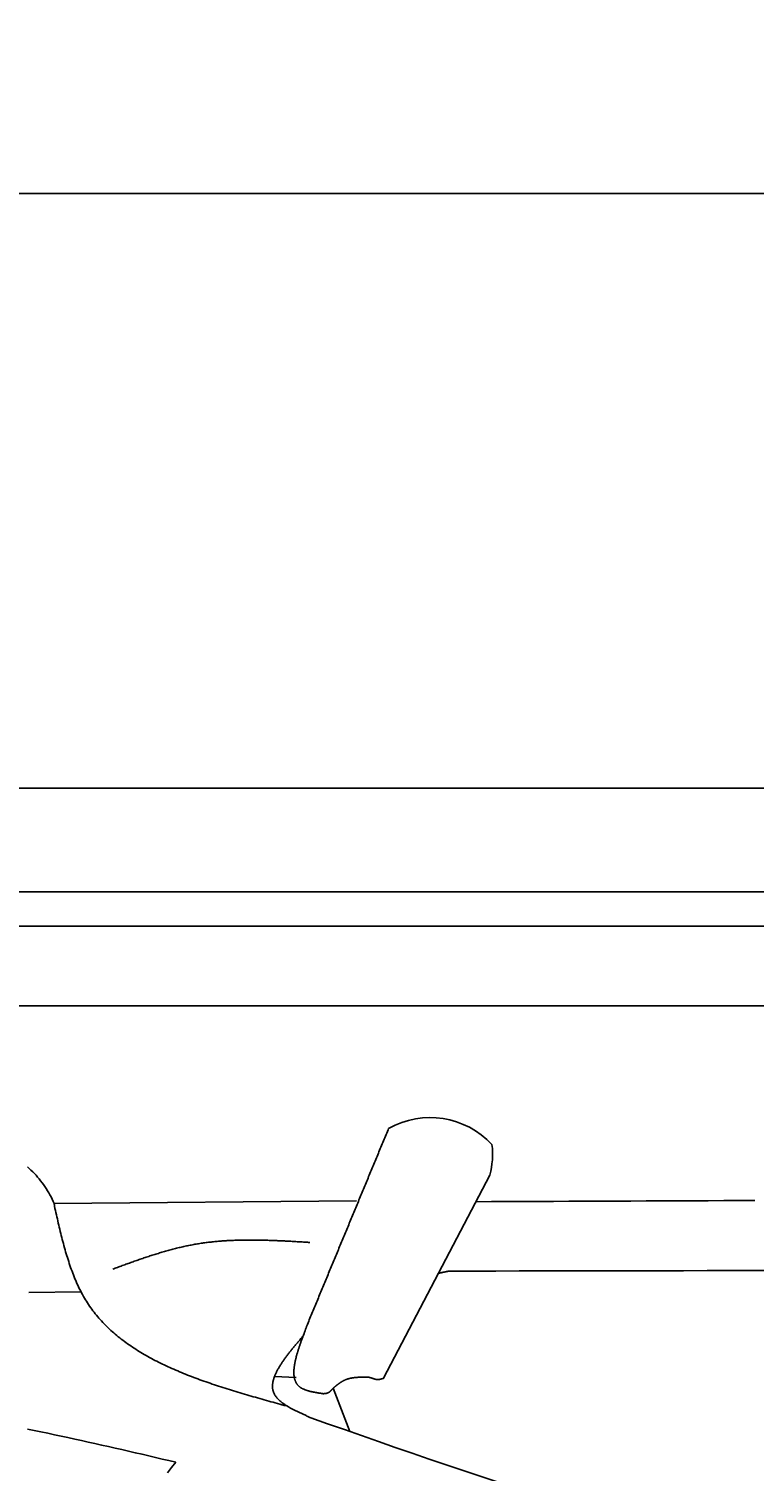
# Model space of a CAD drawing. Extents: x 715 to 7297, y 17 to 5960.
# Tile 29 of 90: x 2421 to 2921, y 4967 to 5960. Entities that reach past the tile are written whole.
import ezdxf

# ---------------------------------------------------------------- set-up
doc = ezdxf.new("R2010")
doc.units = 0
doc.layers.get('0').update_dxf_attribs({"linetype": 'CONTINUOUS'})
doc.layers.get('DEFPOINTS').update_dxf_attribs({"linetype": 'CONTINUOUS'})
doc.layers.add('4', color=3, linetype='CONTINUOUS')
doc.layers.add('CAR', color=10, linetype='CONTINUOUS')
doc.styles.get("Standard").update_dxf_attribs({"font": 'ISOCP.SHX'})
doc.dimstyles.get("Standard").update_dxf_attribs({"dimtxt": 2.5, "dimasz": 2.5, "dimexe": 1.25, "dimexo": 0.625, "dimtad": 1, "dimcen": 2.5, "dimazin": 3, "dimtfac": 1, "dimtmove": 0, "dimatfit": 3})

# ---------------------------------------------------------------- blocks, each defined once
blk = doc.blocks.new('*U15')
at = {"layer": '4', "color": 2}
blk.add_text('520', height=70, dxfattribs=at).set_placement((3599.25, 5888.95))
blk = doc.blocks.new('PUNKT')
at = {"layer": '4', "color": 0, "linetype": 'BYBLOCK'}
blk.add_line((-0.5, 0), (-1, 0), dxfattribs=at)
at = {"layer": '4', "color": 0, "linetype": 'BYBLOCK', "const_width": 0.5}
blk.add_lwpolyline([(-0.25, 0, 1), (0.25, 0, 1)], format="xyb", close=True, dxfattribs=at)
blk = doc.blocks.new('*D5')
at = {"layer": '4'}
for p, q in [((1072.77, 5407.27), (1072.77, 5886.87)), ((6272.78, 5407.27), (6272.78, 5886.87)), ((1112.77, 5846.87), (6232.78, 5846.87))]:
    blk.add_line(p, q, dxfattribs=at)
at = {"layer": 'DEFPOINTS', "color": 0}
for p in [(6272.78, 5846.87), (1072.77, 5387.27), (6272.78, 5387.27)]:
    blk.add_point(p, dxfattribs=at)
blk.add_blockref('*U15', (0, 0))
at = {"layer": '4', "xscale": 40, "yscale": 40, "zscale": 40, "rotation": 180}
blk.add_blockref('PUNKT', (1072.77, 5846.87), dxfattribs=at)
at = {"layer": '4', "xscale": 40, "yscale": 40, "zscale": 40}
blk.add_blockref('PUNKT', (6272.78, 5846.87), dxfattribs=at)

msp = doc.modelspace()

# ---------------------------------------------------------------- linework, layer by layer
for p, q in [((1372.775, 5437.271), (4772.775, 5437.271)), ((4122.776, 5365.771), (1832.775, 5365.771)), ((4551.187, 5342.271), (1171.717, 5342.271)), ((1171.717, 5287.271), (6020.522, 5287.271))]:
    msp.add_line(p, q)
at = {"layer": 'CAR'}
for p, q in [((2738.736, 5170.854), (2665.576, 5030.877)), ((2646.787, 5153.126), (2438.56, 5151.156)), ((2421.154, 5089.947), (2457.153, 5090.332)), ((2605.377, 5031.293), (2590.356, 5031.996)), ((2630.884, 5024.134), (2642.297, 4994.181))]:
    msp.add_line(p, q, dxfattribs=at)
for points in [[(2612.59, 5066.89, 0), (2613.03, 5067.96, 0), (2613.48, 5069.03, 0), (2613.92, 5070.1, 0), (2614.37, 5071.17, 0), (2614.81, 5072.24, 0), (2615.25, 5073.31, 0), (2615.7, 5074.38, 0), (2616.14, 5075.46, 0), (2616.59, 5076.53, 0), (2617.03, 5077.6, 0), (2617.48, 5078.67, 0), (2617.92, 5079.74, 0), (2618.36, 5080.81, 0), (2618.81, 5081.88, 0), (2619.25, 5082.96, 0), (2619.7, 5084.03, 0), (2620.14, 5085.1, 0), (2620.59, 5086.17, 0), (2621.03, 5087.24, 0), (2621.47, 5088.31, 0), (2621.92, 5089.38, 0), (2622.36, 5090.45, 0), (2622.81, 5091.53, 0), (2623.25, 5092.6, 0), (2623.7, 5093.67, 0), (2624.14, 5094.74, 0), (2624.58, 5095.81, 0), (2625.03, 5096.88, 0), (2625.47, 5097.95, 0), (2625.92, 5099.02, 0), (2626.36, 5100.1, 0), (2626.81, 5101.17, 0), (2627.25, 5102.24, 0), (2627.69, 5103.31, 0), (2628.14, 5104.38, 0), (2628.58, 5105.45, 0), (2629.03, 5106.52, 0), (2629.47, 5107.6, 0), (2629.92, 5108.67, 0), (2630.36, 5109.74, 0), (2630.8, 5110.81, 0), (2631.25, 5111.88, 0), (2631.69, 5112.95, 0), (2632.14, 5114.02, 0), (2632.58, 5115.09, 0), (2633.03, 5116.17, 0), (2633.47, 5117.24, 0), (2633.91, 5118.31, 0), (2634.36, 5119.38, 0), (2634.8, 5120.45, 0), (2635.25, 5121.52, 0), (2635.69, 5122.59, 0), (2636.14, 5123.66, 0), (2636.58, 5124.74, 0), (2637.02, 5125.81, 0), (2637.47, 5126.88, 0), (2637.91, 5127.95, 0), (2638.36, 5129.02, 0), (2638.8, 5130.09, 0), (2639.25, 5131.16, 0), (2639.69, 5132.24, 0), (2640.13, 5133.31, 0), (2640.58, 5134.38, 0), (2641.02, 5135.45, 0), (2641.47, 5136.52, 0), (2641.91, 5137.59, 0), (2642.36, 5138.66, 0), (2642.8, 5139.73, 0), (2643.24, 5140.81, 0), (2643.69, 5141.88, 0), (2644.13, 5142.95, 0), (2644.58, 5144.02, 0), (2645.02, 5145.09, 0), (2645.47, 5146.16, 0), (2645.91, 5147.23, 0), (2646.35, 5148.3, 0), (2646.8, 5149.38, 0), (2647.24, 5150.45, 0), (2647.69, 5151.52, 0), (2648.13, 5152.59, 0), (2648.58, 5153.66, 0), (2649.02, 5154.73, 0), (2649.47, 5155.8, 0), (2649.91, 5156.88, 0), (2650.35, 5157.95, 0), (2650.8, 5159.02, 0), (2651.24, 5160.09, 0), (2651.69, 5161.16, 0), (2652.13, 5162.23, 0), (2652.58, 5163.3, 0), (2653.02, 5164.37, 0), (2653.46, 5165.45, 0), (2653.91, 5166.52, 0), (2654.35, 5167.59, 0), (2654.8, 5168.66, 0), (2655.24, 5169.73, 0), (2655.69, 5170.8, 0), (2656.13, 5171.87, 0), (2656.57, 5172.94, 0), (2657.02, 5174.02, 0), (2657.46, 5175.09, 0), (2657.91, 5176.16, 0), (2658.35, 5177.23, 0), (2658.8, 5178.3, 0), (2659.24, 5179.37, 0), (2659.68, 5180.44, 0), (2660.13, 5181.52, 0), (2660.57, 5182.59, 0), (2661.02, 5183.66, 0), (2661.46, 5184.73, 0), (2661.91, 5185.8, 0), (2662.35, 5186.87, 0), (2662.79, 5187.94, 0), (2663.24, 5189.01, 0), (2663.68, 5190.09, 0), (2664.13, 5191.16, 0), (2664.57, 5192.23, 0), (2665.02, 5193.3, 0), (2665.46, 5194.37, 0), (2665.9, 5195.44, 0), (2666.35, 5196.51, 0), (2666.79, 5197.58, 0), (2667.24, 5198.66, 0), (2667.68, 5199.73, 0), (2668.13, 5200.8, 0), (2668.57, 5201.87, 0), (2669.01, 5202.94, 0)], [(2420.17, 5176.54, 0), (2421.41, 5175.4, 0), (2422.63, 5174.25, 0), (2423.81, 5173.07, 0), (2424.97, 5171.87, 0), (2426.09, 5170.65, 0), (2427.18, 5169.41, 0), (2428.25, 5168.14, 0), (2429.28, 5166.86, 0), (2430.29, 5165.55, 0), (2431.26, 5164.21, 0), (2432.2, 5162.86, 0), (2433.11, 5161.48, 0), (2433.98, 5160.07, 0), (2434.83, 5158.65, 0), (2435.64, 5157.2, 0), (2436.42, 5155.72, 0), (2437.17, 5154.23, 0), (2437.88, 5152.7, 0), (2438.56, 5151.16, 0)], [(2438.56, 5151.16, 0), (2438.56, 5151.14, 0), (2438.57, 5151.13, 0), (2438.57, 5151.12, 0), (2438.57, 5151.11, 0), (2438.58, 5151.1, 0), (2438.58, 5151.09, 0), (2438.58, 5151.08, 0), (2438.59, 5151.06, 0), (2438.59, 5151.05, 0), (2438.59, 5151.04, 0), (2438.6, 5151.03, 0), (2438.6, 5151.02, 0), (2438.6, 5151.01, 0), (2438.61, 5151, 0), (2438.61, 5150.98, 0), (2438.61, 5150.97, 0), (2438.62, 5150.96, 0), (2438.62, 5150.95, 0), (2438.62, 5150.94, 0), (2438.63, 5150.93, 0), (2438.63, 5150.92, 0), (2438.63, 5150.9, 0), (2438.64, 5150.89, 0), (2438.64, 5150.88, 0), (2438.64, 5150.87, 0), (2438.65, 5150.86, 0), (2438.65, 5150.85, 0), (2438.65, 5150.83, 0), (2438.66, 5150.82, 0), (2438.66, 5150.81, 0), (2438.66, 5150.8, 0), (2438.67, 5150.79, 0), (2438.67, 5150.78, 0), (2438.67, 5150.77, 0), (2438.67, 5150.75, 0), (2438.68, 5150.74, 0), (2438.68, 5150.73, 0), (2438.68, 5150.72, 0), (2438.69, 5150.71, 0), (2438.69, 5150.7, 0), (2438.69, 5150.68, 0), (2438.69, 5150.67, 0), (2438.7, 5150.66, 0), (2438.7, 5150.65, 0), (2438.7, 5150.64, 0), (2438.71, 5150.63, 0), (2438.71, 5150.62, 0), (2438.71, 5150.6, 0), (2438.71, 5150.59, 0), (2438.72, 5150.58, 0), (2438.72, 5150.57, 0), (2438.72, 5150.56, 0), (2438.72, 5150.55, 0), (2438.73, 5150.53, 0), (2438.73, 5150.52, 0), (2438.73, 5150.51, 0), (2438.73, 5150.5, 0), (2438.74, 5150.49, 0), (2438.74, 5150.48, 0), (2438.74, 5150.46, 0), (2438.74, 5150.45, 0), (2438.75, 5150.44, 0), (2438.75, 5150.43, 0), (2438.75, 5150.42, 0), (2438.75, 5150.41, 0), (2438.75, 5150.39, 0), (2438.76, 5150.38, 0), (2438.76, 5150.37, 0), (2438.76, 5150.36, 0), (2438.76, 5150.35, 0), (2438.76, 5150.34, 0), (2438.77, 5150.32, 0), (2438.77, 5150.31, 0), (2438.77, 5150.3, 0), (2438.77, 5150.29, 0), (2438.77, 5150.28, 0), (2438.77, 5150.26, 0), (2438.78, 5150.25, 0), (2438.78, 5150.24, 0), (2438.78, 5150.23, 0), (2438.78, 5150.22, 0), (2438.78, 5150.21, 0), (2438.78, 5150.19, 0), (2438.79, 5150.18, 0), (2438.79, 5150.17, 0), (2438.79, 5150.16, 0), (2438.79, 5150.15, 0), (2438.79, 5150.13, 0), (2438.79, 5150.12, 0), (2438.79, 5150.11, 0), (2438.8, 5150.1, 0), (2438.8, 5150.09, 0), (2438.8, 5150.08, 0), (2438.8, 5150.06, 0), (2438.8, 5150.05, 0), (2438.8, 5150.04, 0), (2438.8, 5150.03, 0), (2438.8, 5150.02, 0), (2438.81, 5150, 0), (2438.81, 5149.99, 0), (2438.81, 5149.98, 0), (2438.81, 5149.97, 0), (2438.81, 5149.96, 0), (2438.81, 5149.95, 0), (2438.81, 5149.93, 0), (2438.81, 5149.92, 0), (2438.81, 5149.91, 0), (2438.81, 5149.9, 0), (2438.82, 5149.89, 0), (2438.82, 5149.87, 0), (2438.82, 5149.86, 0), (2438.82, 5149.85, 0), (2438.82, 5149.84, 0), (2438.82, 5149.83, 0), (2438.82, 5149.81, 0), (2438.82, 5149.8, 0), (2438.82, 5149.79, 0), (2438.82, 5149.78, 0), (2438.82, 5149.77, 0), (2438.82, 5149.75, 0), (2438.83, 5149.74, 0), (2438.83, 5149.73, 0), (2438.83, 5149.72, 0), (2438.83, 5149.71, 0), (2438.83, 5149.7, 0), (2438.83, 5149.68, 0), (2438.83, 5149.67, 0), (2438.83, 5149.66, 0), (2438.83, 5149.65, 0), (2438.83, 5149.64, 0), (2438.83, 5149.62, 0), (2438.83, 5149.61, 0), (2438.83, 5149.6, 0), (2438.83, 5149.59, 0), (2438.83, 5149.58, 0), (2438.83, 5149.56, 0), (2438.84, 5149.55, 0), (2438.84, 5149.54, 0), (2438.84, 5149.53, 0), (2438.84, 5149.52, 0), (2438.84, 5149.5, 0), (2438.84, 5149.49, 0), (2438.84, 5149.48, 0), (2438.84, 5149.47, 0), (2438.84, 5149.46, 0), (2438.84, 5149.44, 0), (2438.84, 5149.43, 0), (2438.84, 5149.42, 0), (2438.84, 5149.41, 0), (2438.84, 5149.4, 0), (2438.84, 5149.38, 0), (2438.84, 5149.37, 0), (2438.84, 5149.36, 0), (2438.84, 5149.35, 0), (2438.84, 5149.34, 0), (2438.84, 5149.32, 0), (2438.84, 5149.31, 0), (2438.85, 5149.3, 0), (2438.85, 5149.29, 0)], [(2438.85, 5149.29, 0), (2439.17, 5147.85, 0), (2439.49, 5146.4, 0), (2439.81, 5144.96, 0), (2440.14, 5143.52, 0), (2440.46, 5142.08, 0), (2440.79, 5140.65, 0), (2441.12, 5139.21, 0), (2441.45, 5137.78, 0), (2441.79, 5136.34, 0), (2442.12, 5134.91, 0), (2442.46, 5133.49, 0), (2442.81, 5132.06, 0), (2443.15, 5130.64, 0), (2443.5, 5129.22, 0), (2443.86, 5127.81, 0), (2444.22, 5126.4, 0), (2444.59, 5124.99, 0), (2444.96, 5123.59, 0), (2445.33, 5122.2, 0), (2445.72, 5120.81, 0), (2446.1, 5119.42, 0), (2446.5, 5118.04, 0), (2446.9, 5116.67, 0), (2447.31, 5115.3, 0), (2447.73, 5113.94, 0), (2448.15, 5112.58, 0), (2448.59, 5111.23, 0), (2449.03, 5109.89, 0), (2449.48, 5108.56, 0), (2449.94, 5107.23, 0), (2450.41, 5105.92, 0), (2450.89, 5104.61, 0), (2451.38, 5103.31, 0), (2451.88, 5102.01, 0), (2452.39, 5100.73, 0), (2452.91, 5099.46, 0), (2453.44, 5098.19, 0), (2453.99, 5096.94, 0), (2454.54, 5095.7, 0), (2455.11, 5094.46, 0), (2455.69, 5093.24, 0), (2456.29, 5092.03, 0), (2456.9, 5090.83, 0), (2457.52, 5089.64, 0), (2458.15, 5088.46, 0), (2458.8, 5087.3, 0), (2459.47, 5086.14, 0), (2460.15, 5085, 0), (2460.84, 5083.87, 0), (2461.55, 5082.76, 0), (2462.27, 5081.66, 0), (2463.01, 5080.57, 0), (2463.76, 5079.49, 0), (2464.53, 5078.42, 0), (2465.31, 5077.37, 0), (2466.11, 5076.33, 0), (2466.92, 5075.3, 0), (2467.74, 5074.28, 0), (2468.58, 5073.28, 0), (2469.43, 5072.28, 0), (2470.3, 5071.3, 0), (2471.18, 5070.33, 0), (2472.07, 5069.37, 0), (2472.97, 5068.42, 0), (2473.89, 5067.48, 0), (2474.82, 5066.55, 0), (2475.76, 5065.64, 0), (2476.72, 5064.73, 0), (2477.69, 5063.83, 0), (2478.67, 5062.95, 0), (2479.66, 5062.07, 0), (2480.67, 5061.21, 0), (2481.68, 5060.36, 0), (2482.71, 5059.51, 0), (2483.75, 5058.68, 0), (2484.8, 5057.85, 0), (2485.87, 5057.04, 0), (2486.94, 5056.23, 0), (2488.03, 5055.43, 0), (2489.12, 5054.65, 0), (2490.23, 5053.87, 0), (2491.35, 5053.1, 0), (2492.47, 5052.34, 0), (2493.61, 5051.59, 0), (2494.76, 5050.84, 0), (2495.92, 5050.11, 0), (2497.09, 5049.38, 0), (2498.27, 5048.66, 0), (2499.46, 5047.95, 0), (2500.65, 5047.25, 0), (2501.86, 5046.56, 0), (2503.08, 5045.87, 0), (2504.3, 5045.2, 0), (2505.54, 5044.53, 0), (2506.78, 5043.86, 0), (2508.03, 5043.21, 0), (2509.29, 5042.56, 0), (2510.56, 5041.92, 0), (2511.84, 5041.29, 0), (2513.13, 5040.66, 0), (2514.42, 5040.04, 0), (2515.72, 5039.43, 0), (2517.03, 5038.82, 0), (2518.35, 5038.22, 0), (2519.68, 5037.62, 0), (2521.01, 5037.04, 0), (2522.35, 5036.46, 0), (2523.69, 5035.88, 0), (2525.05, 5035.31, 0), (2526.41, 5034.75, 0), (2527.77, 5034.19, 0), (2529.15, 5033.64, 0), (2530.53, 5033.09, 0), (2531.91, 5032.55, 0), (2533.31, 5032.01, 0), (2534.71, 5031.48, 0), (2536.11, 5030.95, 0), (2537.52, 5030.43, 0), (2538.94, 5029.91, 0), (2540.36, 5029.4, 0), (2541.78, 5028.89, 0), (2543.21, 5028.39, 0), (2544.65, 5027.89, 0), (2546.09, 5027.39, 0), (2547.54, 5026.9, 0), (2548.99, 5026.41, 0), (2550.45, 5025.93, 0), (2551.91, 5025.45, 0), (2553.37, 5024.98, 0), (2554.84, 5024.5, 0), (2556.31, 5024.03, 0), (2557.79, 5023.57, 0), (2559.27, 5023.1, 0), (2560.75, 5022.64, 0), (2562.24, 5022.19, 0), (2563.73, 5021.73, 0), (2565.22, 5021.28, 0), (2566.71, 5020.83, 0), (2568.21, 5020.39, 0), (2569.72, 5019.94, 0), (2571.22, 5019.5, 0), (2572.73, 5019.06, 0), (2574.24, 5018.62, 0), (2575.75, 5018.19, 0), (2577.26, 5017.75, 0), (2578.78, 5017.32, 0), (2580.29, 5016.89, 0), (2581.81, 5016.46, 0), (2583.33, 5016.03, 0), (2584.85, 5015.6, 0), (2586.38, 5015.17, 0), (2587.9, 5014.75, 0), (2589.42, 5014.32, 0), (2590.95, 5013.9, 0), (2592.48, 5013.48, 0), (2594, 5013.05, 0), (2595.53, 5012.63, 0), (2597.06, 5012.21, 0), (2598.58, 5011.79, 0)], [(2729.14, 5152.49, 0), (2739.81, 5152.54, 0), (2750.48, 5152.58, 0), (2761.15, 5152.63, 0), (2771.82, 5152.68, 0), (2782.49, 5152.72, 0), (2793.15, 5152.77, 0), (2803.82, 5152.81, 0), (2814.49, 5152.86, 0), (2825.16, 5152.9, 0), (2835.83, 5152.94, 0), (2846.5, 5152.99, 0), (2857.17, 5153.03, 0), (2867.84, 5153.07, 0), (2878.51, 5153.12, 0), (2889.18, 5153.16, 0), (2899.85, 5153.2, 0), (2910.52, 5153.24, 0), (2921.19, 5153.28, 0)], [(2478.92, 5106.04, 0), (2479.74, 5106.34, 0), (2480.57, 5106.65, 0), (2481.39, 5106.95, 0), (2482.22, 5107.25, 0), (2483.04, 5107.55, 0), (2483.87, 5107.85, 0), (2484.7, 5108.15, 0), (2485.52, 5108.45, 0), (2486.35, 5108.75, 0), (2487.17, 5109.05, 0), (2488, 5109.35, 0), (2488.83, 5109.65, 0), (2489.65, 5109.94, 0), (2490.48, 5110.24, 0), (2491.3, 5110.53, 0), (2492.13, 5110.83, 0), (2492.96, 5111.12, 0), (2493.78, 5111.41, 0), (2494.61, 5111.7, 0), (2495.44, 5111.99, 0), (2496.27, 5112.28, 0), (2497.09, 5112.57, 0), (2497.92, 5112.85, 0), (2498.75, 5113.14, 0), (2499.58, 5113.42, 0), (2500.41, 5113.7, 0), (2501.24, 5113.98, 0), (2502.07, 5114.26, 0), (2502.9, 5114.53, 0), (2503.73, 5114.8, 0), (2504.56, 5115.08, 0), (2505.39, 5115.34, 0), (2506.22, 5115.61, 0), (2507.05, 5115.88, 0), (2507.88, 5116.14, 0), (2508.71, 5116.4, 0), (2509.54, 5116.66, 0), (2510.38, 5116.91, 0), (2511.21, 5117.17, 0), (2512.04, 5117.42, 0), (2512.88, 5117.66, 0), (2513.71, 5117.91, 0), (2514.55, 5118.15, 0), (2515.38, 5118.39, 0), (2516.22, 5118.63, 0), (2517.05, 5118.86, 0), (2517.89, 5119.09, 0), (2518.73, 5119.32, 0), (2519.56, 5119.55, 0), (2520.4, 5119.77, 0), (2521.24, 5119.98, 0), (2522.08, 5120.2, 0), (2522.92, 5120.41, 0), (2523.76, 5120.62, 0), (2524.6, 5120.82, 0), (2525.44, 5121.02, 0), (2526.28, 5121.22, 0), (2527.12, 5121.41, 0), (2527.97, 5121.6, 0), (2528.81, 5121.79, 0), (2529.66, 5121.97, 0), (2530.5, 5122.14, 0), (2531.35, 5122.32, 0), (2532.19, 5122.49, 0), (2533.04, 5122.65, 0), (2533.89, 5122.81, 0), (2534.73, 5122.97, 0), (2535.58, 5123.12, 0), (2536.43, 5123.27, 0), (2537.28, 5123.41, 0), (2538.13, 5123.55, 0), (2538.99, 5123.68, 0), (2539.84, 5123.81, 0), (2540.69, 5123.94, 0), (2541.54, 5124.06, 0), (2542.4, 5124.18, 0), (2543.25, 5124.29, 0), (2544.11, 5124.4, 0), (2544.96, 5124.51, 0), (2545.82, 5124.61, 0), (2546.68, 5124.71, 0), (2547.54, 5124.8, 0), (2548.39, 5124.89, 0), (2549.25, 5124.98, 0), (2550.11, 5125.06, 0), (2550.97, 5125.14, 0), (2551.83, 5125.21, 0), (2552.7, 5125.28, 0), (2553.56, 5125.35, 0), (2554.42, 5125.42, 0), (2555.28, 5125.48, 0), (2556.15, 5125.54, 0), (2557.01, 5125.59, 0), (2557.87, 5125.64, 0), (2558.74, 5125.69, 0), (2559.6, 5125.74, 0), (2560.47, 5125.78, 0), (2561.34, 5125.82, 0), (2562.2, 5125.86, 0), (2563.07, 5125.89, 0), (2563.94, 5125.92, 0), (2564.81, 5125.95, 0), (2565.68, 5125.97, 0), (2566.54, 5125.99, 0), (2567.41, 5126.01, 0), (2568.28, 5126.03, 0), (2569.15, 5126.04, 0), (2570.03, 5126.06, 0), (2570.9, 5126.06, 0), (2571.77, 5126.07, 0), (2572.64, 5126.07, 0), (2573.51, 5126.08, 0), (2574.38, 5126.08, 0), (2575.26, 5126.07, 0), (2576.13, 5126.07, 0), (2577, 5126.06, 0), (2577.88, 5126.05, 0), (2578.75, 5126.04, 0), (2579.63, 5126.03, 0), (2580.5, 5126.01, 0), (2581.38, 5125.99, 0), (2582.25, 5125.98, 0), (2583.13, 5125.95, 0), (2584, 5125.93, 0), (2584.88, 5125.91, 0), (2585.76, 5125.88, 0), (2586.63, 5125.85, 0), (2587.51, 5125.82, 0), (2588.39, 5125.79, 0), (2589.27, 5125.76, 0), (2590.14, 5125.73, 0), (2591.02, 5125.69, 0), (2591.9, 5125.66, 0), (2592.78, 5125.62, 0), (2593.66, 5125.58, 0), (2594.54, 5125.54, 0), (2595.41, 5125.5, 0), (2596.29, 5125.46, 0), (2597.17, 5125.41, 0), (2598.05, 5125.37, 0), (2598.93, 5125.32, 0), (2599.81, 5125.28, 0), (2600.69, 5125.23, 0), (2601.57, 5125.18, 0), (2602.45, 5125.14, 0), (2603.33, 5125.09, 0), (2604.21, 5125.04, 0), (2605.09, 5124.99, 0), (2605.97, 5124.94, 0), (2606.85, 5124.88, 0), (2607.73, 5124.83, 0), (2608.61, 5124.78, 0), (2609.49, 5124.73, 0), (2610.38, 5124.67, 0), (2611.26, 5124.62, 0), (2612.14, 5124.57, 0), (2613.02, 5124.51, 0), (2613.9, 5124.46, 0), (2614.78, 5124.41, 0)], [(2710.51, 5104.67, 0), (2710.46, 5104.66, 0), (2710.4, 5104.65, 0), (2710.35, 5104.64, 0), (2710.3, 5104.63, 0), (2710.25, 5104.61, 0), (2710.2, 5104.6, 0), (2710.14, 5104.59, 0), (2710.09, 5104.58, 0), (2710.04, 5104.57, 0), (2709.99, 5104.56, 0), (2709.94, 5104.55, 0), (2709.88, 5104.54, 0), (2709.83, 5104.53, 0), (2709.78, 5104.52, 0), (2709.73, 5104.51, 0), (2709.68, 5104.5, 0), (2709.62, 5104.49, 0), (2709.57, 5104.47, 0), (2709.52, 5104.46, 0), (2709.47, 5104.45, 0), (2709.42, 5104.44, 0), (2709.36, 5104.43, 0), (2709.31, 5104.42, 0), (2709.26, 5104.41, 0), (2709.21, 5104.4, 0), (2709.16, 5104.39, 0), (2709.1, 5104.38, 0), (2709.05, 5104.37, 0), (2709, 5104.36, 0), (2708.95, 5104.35, 0), (2708.9, 5104.33, 0), (2708.84, 5104.32, 0), (2708.79, 5104.31, 0), (2708.74, 5104.3, 0), (2708.69, 5104.29, 0), (2708.64, 5104.28, 0), (2708.58, 5104.27, 0), (2708.53, 5104.26, 0), (2708.48, 5104.25, 0), (2708.43, 5104.24, 0), (2708.38, 5104.23, 0), (2708.33, 5104.22, 0), (2708.27, 5104.21, 0), (2708.22, 5104.19, 0), (2708.17, 5104.18, 0), (2708.12, 5104.17, 0), (2708.07, 5104.16, 0), (2708.01, 5104.15, 0), (2707.96, 5104.14, 0), (2707.91, 5104.13, 0), (2707.86, 5104.12, 0), (2707.81, 5104.11, 0), (2707.75, 5104.1, 0), (2707.7, 5104.09, 0), (2707.65, 5104.08, 0), (2707.6, 5104.06, 0), (2707.55, 5104.05, 0), (2707.49, 5104.04, 0), (2707.44, 5104.03, 0), (2707.39, 5104.02, 0), (2707.34, 5104.01, 0), (2707.29, 5104, 0), (2707.23, 5103.99, 0), (2707.18, 5103.98, 0), (2707.13, 5103.97, 0), (2707.08, 5103.96, 0), (2707.03, 5103.95, 0), (2706.97, 5103.94, 0), (2706.92, 5103.92, 0), (2706.87, 5103.91, 0), (2706.82, 5103.9, 0), (2706.77, 5103.89, 0), (2706.71, 5103.88, 0), (2706.66, 5103.87, 0), (2706.61, 5103.86, 0), (2706.56, 5103.85, 0), (2706.51, 5103.84, 0), (2706.45, 5103.83, 0), (2706.4, 5103.82, 0), (2706.35, 5103.81, 0), (2706.3, 5103.79, 0), (2706.25, 5103.78, 0), (2706.19, 5103.77, 0), (2706.14, 5103.76, 0), (2706.09, 5103.75, 0), (2706.04, 5103.74, 0), (2705.99, 5103.73, 0), (2705.93, 5103.72, 0), (2705.88, 5103.71, 0), (2705.83, 5103.7, 0), (2705.78, 5103.69, 0), (2705.73, 5103.68, 0), (2705.67, 5103.66, 0), (2705.62, 5103.65, 0), (2705.57, 5103.64, 0), (2705.52, 5103.63, 0), (2705.47, 5103.62, 0), (2705.42, 5103.61, 0), (2705.36, 5103.6, 0), (2705.31, 5103.59, 0), (2705.26, 5103.58, 0), (2705.21, 5103.57, 0), (2705.16, 5103.56, 0), (2705.1, 5103.55, 0), (2705.05, 5103.53, 0), (2705, 5103.52, 0), (2704.95, 5103.51, 0), (2704.9, 5103.5, 0), (2704.84, 5103.49, 0), (2704.79, 5103.48, 0), (2704.74, 5103.47, 0), (2704.69, 5103.46, 0), (2704.64, 5103.45, 0), (2704.58, 5103.44, 0), (2704.53, 5103.43, 0), (2704.48, 5103.41, 0), (2704.43, 5103.4, 0), (2704.38, 5103.39, 0), (2704.32, 5103.38, 0), (2704.27, 5103.37, 0), (2704.22, 5103.36, 0), (2704.17, 5103.35, 0), (2704.12, 5103.34, 0), (2704.06, 5103.33, 0), (2704.01, 5103.32, 0), (2703.96, 5103.31, 0), (2703.91, 5103.29, 0)], [(2936.87, 5105.05, 0), (2920.7, 5105.04, 0), (2904.53, 5105.02, 0), (2888.36, 5104.99, 0), (2872.2, 5104.97, 0), (2856.03, 5104.95, 0), (2839.86, 5104.92, 0), (2823.69, 5104.89, 0), (2807.52, 5104.86, 0), (2791.35, 5104.83, 0), (2775.18, 5104.8, 0), (2759.02, 5104.77, 0), (2742.85, 5104.73, 0), (2726.68, 5104.7, 0), (2710.51, 5104.67, 0)], [(2623.9, 5020.24, 0), (2623.48, 5020.31, 0), (2623.06, 5020.37, 0), (2622.64, 5020.43, 0), (2622.21, 5020.5, 0), (2621.79, 5020.56, 0), (2621.37, 5020.63, 0), (2620.95, 5020.7, 0), (2620.53, 5020.76, 0), (2620.12, 5020.83, 0), (2619.7, 5020.9, 0), (2619.29, 5020.97, 0), (2618.88, 5021.04, 0), (2618.47, 5021.12, 0), (2618.06, 5021.19, 0), (2617.66, 5021.27, 0), (2617.26, 5021.35, 0), (2616.86, 5021.43, 0), (2616.46, 5021.52, 0), (2616.07, 5021.6, 0), (2615.68, 5021.69, 0), (2615.29, 5021.78, 0), (2614.91, 5021.87, 0), (2614.54, 5021.97, 0), (2614.16, 5022.07, 0), (2613.79, 5022.17, 0), (2613.43, 5022.28, 0), (2613.07, 5022.39, 0), (2612.71, 5022.5, 0), (2612.36, 5022.62, 0), (2612.02, 5022.74, 0), (2611.68, 5022.86, 0), (2611.34, 5022.99, 0), (2611.01, 5023.12, 0), (2610.69, 5023.26, 0), (2610.37, 5023.4, 0), (2610.06, 5023.54, 0), (2609.76, 5023.69, 0), (2609.46, 5023.85, 0), (2609.17, 5024.01, 0), (2608.89, 5024.17, 0), (2608.61, 5024.34, 0), (2608.34, 5024.52, 0), (2608.08, 5024.7, 0), (2607.83, 5024.88, 0), (2607.58, 5025.07, 0), (2607.34, 5025.27, 0), (2607.11, 5025.47, 0), (2606.89, 5025.68, 0), (2606.68, 5025.9, 0), (2606.47, 5026.12, 0), (2606.28, 5026.35, 0), (2606.09, 5026.58, 0), (2605.91, 5026.82, 0), (2605.74, 5027.06, 0), (2605.57, 5027.31, 0), (2605.42, 5027.57, 0), (2605.27, 5027.83, 0), (2605.13, 5028.1, 0), (2604.99, 5028.37, 0), (2604.86, 5028.64, 0), (2604.74, 5028.92, 0), (2604.63, 5029.21, 0), (2604.53, 5029.5, 0), (2604.43, 5029.8, 0), (2604.34, 5030.1, 0), (2604.25, 5030.4, 0), (2604.17, 5030.71, 0), (2604.1, 5031.03, 0), (2604.04, 5031.35, 0), (2603.98, 5031.67, 0), (2603.93, 5031.99, 0), (2603.88, 5032.33, 0), (2603.84, 5032.66, 0), (2603.8, 5033, 0), (2603.78, 5033.34, 0), (2603.75, 5033.69, 0), (2603.74, 5034.04, 0), (2603.73, 5034.39, 0), (2603.72, 5034.75, 0), (2603.72, 5035.11, 0), (2603.72, 5035.47, 0), (2603.73, 5035.84, 0), (2603.75, 5036.21, 0), (2603.77, 5036.58, 0), (2603.8, 5036.96, 0), (2603.83, 5037.33, 0), (2603.86, 5037.72, 0), (2603.9, 5038.1, 0), (2603.94, 5038.49, 0), (2603.99, 5038.88, 0), (2604.05, 5039.27, 0), (2604.1, 5039.66, 0), (2604.16, 5040.06, 0), (2604.23, 5040.46, 0), (2604.3, 5040.86, 0), (2604.37, 5041.26, 0), (2604.45, 5041.66, 0), (2604.53, 5042.07, 0), (2604.61, 5042.48, 0), (2604.7, 5042.89, 0), (2604.79, 5043.3, 0), (2604.89, 5043.71, 0), (2604.99, 5044.13, 0), (2605.09, 5044.54, 0), (2605.19, 5044.96, 0), (2605.3, 5045.38, 0), (2605.41, 5045.79, 0), (2605.52, 5046.21, 0), (2605.63, 5046.64, 0), (2605.75, 5047.06, 0), (2605.87, 5047.48, 0), (2605.99, 5047.9, 0), (2606.12, 5048.33, 0), (2606.24, 5048.75, 0), (2606.37, 5049.17, 0), (2606.5, 5049.6, 0), (2606.63, 5050.02, 0), (2606.77, 5050.45, 0), (2606.9, 5050.87, 0), (2607.04, 5051.3, 0), (2607.18, 5051.72, 0), (2607.32, 5052.14, 0), (2607.46, 5052.57, 0), (2607.6, 5052.99, 0), (2607.75, 5053.42, 0), (2607.89, 5053.84, 0), (2608.04, 5054.26, 0), (2608.18, 5054.68, 0), (2608.33, 5055.1, 0), (2608.48, 5055.52, 0), (2608.63, 5055.94, 0), (2608.78, 5056.36, 0), (2608.92, 5056.77, 0), (2609.07, 5057.19, 0), (2609.22, 5057.6, 0), (2609.37, 5058.01, 0), (2609.52, 5058.42, 0), (2609.67, 5058.83, 0), (2609.82, 5059.24, 0), (2609.97, 5059.64, 0), (2610.12, 5060.05, 0), (2610.26, 5060.45, 0), (2610.41, 5060.85, 0), (2610.55, 5061.24, 0), (2610.7, 5061.64, 0), (2610.84, 5062.03, 0), (2610.99, 5062.42, 0), (2611.13, 5062.81, 0), (2611.27, 5063.19, 0), (2611.41, 5063.58, 0), (2611.55, 5063.96, 0), (2611.68, 5064.33, 0), (2611.82, 5064.71, 0), (2611.95, 5065.08, 0), (2612.08, 5065.45, 0), (2612.21, 5065.81, 0), (2612.34, 5066.17, 0), (2612.47, 5066.53, 0), (2612.59, 5066.89, 0)], [(2615.36, 5003.73, 0), (2614.83, 5003.96, 0), (2614.31, 5004.19, 0), (2613.79, 5004.42, 0), (2613.27, 5004.65, 0), (2612.75, 5004.88, 0), (2612.23, 5005.12, 0), (2611.71, 5005.35, 0), (2611.2, 5005.58, 0), (2610.68, 5005.81, 0), (2610.17, 5006.05, 0), (2609.65, 5006.28, 0), (2609.14, 5006.51, 0), (2608.64, 5006.75, 0), (2608.13, 5006.98, 0), (2607.63, 5007.22, 0), (2607.13, 5007.46, 0), (2606.63, 5007.69, 0), (2606.14, 5007.93, 0), (2605.65, 5008.17, 0), (2605.16, 5008.41, 0), (2604.68, 5008.65, 0), (2604.2, 5008.89, 0), (2603.72, 5009.14, 0), (2603.25, 5009.38, 0), (2602.78, 5009.63, 0), (2602.32, 5009.87, 0), (2601.86, 5010.12, 0), (2601.41, 5010.37, 0), (2600.96, 5010.62, 0), (2600.52, 5010.87, 0), (2600.08, 5011.12, 0), (2599.65, 5011.38, 0), (2599.23, 5011.64, 0), (2598.81, 5011.89, 0), (2598.4, 5012.15, 0), (2597.99, 5012.41, 0), (2597.59, 5012.68, 0), (2597.2, 5012.94, 0), (2596.81, 5013.21, 0), (2596.43, 5013.48, 0), (2596.06, 5013.75, 0), (2595.7, 5014.02, 0), (2595.34, 5014.29, 0), (2594.99, 5014.57, 0), (2594.65, 5014.85, 0), (2594.32, 5015.13, 0), (2594, 5015.41, 0), (2593.68, 5015.7, 0), (2593.38, 5015.98, 0), (2593.08, 5016.27, 0), (2592.79, 5016.57, 0), (2592.51, 5016.86, 0), (2592.24, 5017.16, 0), (2591.98, 5017.46, 0), (2591.73, 5017.76, 0), (2591.49, 5018.06, 0), (2591.27, 5018.37, 0), (2591.05, 5018.68, 0), (2590.84, 5018.99, 0), (2590.64, 5019.31, 0), (2590.46, 5019.63, 0), (2590.28, 5019.95, 0), (2590.12, 5020.28, 0), (2589.97, 5020.6, 0), (2589.82, 5020.93, 0), (2589.7, 5021.27, 0), (2589.58, 5021.6, 0), (2589.47, 5021.94, 0), (2589.38, 5022.29, 0), (2589.29, 5022.63, 0), (2589.22, 5022.98, 0), (2589.16, 5023.33, 0), (2589.1, 5023.68, 0), (2589.06, 5024.04, 0), (2589.03, 5024.4, 0), (2589.01, 5024.76, 0), (2589, 5025.13, 0), (2589, 5025.49, 0), (2589.01, 5025.86, 0), (2589.03, 5026.24, 0), (2589.05, 5026.61, 0), (2589.09, 5026.99, 0), (2589.14, 5027.37, 0), (2589.2, 5027.75, 0), (2589.26, 5028.13, 0), (2589.34, 5028.52, 0), (2589.42, 5028.91, 0), (2589.51, 5029.3, 0), (2589.61, 5029.7, 0), (2589.72, 5030.09, 0), (2589.84, 5030.49, 0), (2589.97, 5030.89, 0), (2590.1, 5031.29, 0), (2590.25, 5031.7, 0), (2590.4, 5032.1, 0), (2590.55, 5032.51, 0), (2590.72, 5032.92, 0), (2590.89, 5033.34, 0), (2591.08, 5033.75, 0), (2591.26, 5034.17, 0), (2591.46, 5034.59, 0), (2591.66, 5035.01, 0), (2591.87, 5035.43, 0), (2592.09, 5035.85, 0), (2592.31, 5036.28, 0), (2592.54, 5036.71, 0), (2592.78, 5037.14, 0), (2593.02, 5037.57, 0), (2593.27, 5038, 0), (2593.52, 5038.43, 0), (2593.78, 5038.87, 0), (2594.05, 5039.31, 0), (2594.32, 5039.74, 0), (2594.6, 5040.18, 0), (2594.89, 5040.63, 0), (2595.17, 5041.07, 0), (2595.47, 5041.51, 0), (2595.77, 5041.96, 0), (2596.07, 5042.41, 0), (2596.38, 5042.85, 0), (2596.7, 5043.3, 0), (2597.01, 5043.75, 0), (2597.34, 5044.21, 0), (2597.66, 5044.66, 0), (2598, 5045.11, 0), (2598.33, 5045.57, 0), (2598.67, 5046.02, 0), (2599.02, 5046.48, 0), (2599.36, 5046.94, 0), (2599.71, 5047.4, 0), (2600.07, 5047.86, 0), (2600.43, 5048.32, 0), (2600.79, 5048.78, 0), (2601.15, 5049.24, 0), (2601.52, 5049.71, 0), (2601.89, 5050.17, 0), (2602.27, 5050.64, 0), (2602.64, 5051.1, 0), (2603.02, 5051.57, 0), (2603.4, 5052.04, 0), (2603.79, 5052.5, 0), (2604.17, 5052.97, 0), (2604.56, 5053.44, 0), (2604.95, 5053.91, 0), (2605.34, 5054.38, 0), (2605.73, 5054.85, 0), (2606.13, 5055.32, 0), (2606.52, 5055.79, 0), (2606.92, 5056.26, 0), (2607.32, 5056.74, 0), (2607.72, 5057.21, 0), (2608.12, 5057.68, 0), (2608.52, 5058.15, 0), (2608.93, 5058.62, 0), (2609.33, 5059.1, 0), (2609.73, 5059.57, 0), (2610.14, 5060.04, 0), (2610.54, 5060.52, 0), (2610.95, 5060.99, 0)], [(2653.42, 5031.67, 0), (2653.26, 5031.67, 0), (2653.1, 5031.67, 0), (2652.94, 5031.67, 0), (2652.78, 5031.67, 0), (2652.62, 5031.67, 0), (2652.46, 5031.66, 0), (2652.3, 5031.66, 0), (2652.14, 5031.66, 0), (2651.98, 5031.66, 0), (2651.82, 5031.66, 0), (2651.66, 5031.65, 0), (2651.5, 5031.65, 0), (2651.34, 5031.65, 0), (2651.18, 5031.65, 0), (2651.02, 5031.64, 0), (2650.86, 5031.64, 0), (2650.7, 5031.64, 0), (2650.54, 5031.63, 0), (2650.39, 5031.63, 0), (2650.23, 5031.63, 0), (2650.07, 5031.62, 0), (2649.91, 5031.62, 0), (2649.75, 5031.61, 0), (2649.59, 5031.61, 0), (2649.43, 5031.6, 0), (2649.28, 5031.6, 0), (2649.12, 5031.59, 0), (2648.96, 5031.58, 0), (2648.8, 5031.58, 0), (2648.65, 5031.57, 0), (2648.49, 5031.56, 0), (2648.33, 5031.56, 0), (2648.17, 5031.55, 0), (2648.02, 5031.54, 0), (2647.86, 5031.53, 0), (2647.7, 5031.52, 0), (2647.55, 5031.51, 0), (2647.39, 5031.5, 0), (2647.24, 5031.49, 0), (2647.08, 5031.48, 0), (2646.92, 5031.46, 0), (2646.77, 5031.45, 0), (2646.61, 5031.44, 0), (2646.46, 5031.43, 0), (2646.3, 5031.41, 0), (2646.15, 5031.4, 0), (2645.99, 5031.38, 0), (2645.84, 5031.36, 0), (2645.69, 5031.35, 0), (2645.53, 5031.33, 0), (2645.38, 5031.31, 0), (2645.23, 5031.29, 0), (2645.07, 5031.28, 0), (2644.92, 5031.26, 0), (2644.77, 5031.23, 0), (2644.62, 5031.21, 0), (2644.47, 5031.19, 0), (2644.31, 5031.17, 0), (2644.16, 5031.15, 0), (2644.01, 5031.12, 0), (2643.86, 5031.1, 0), (2643.71, 5031.07, 0), (2643.56, 5031.04, 0), (2643.41, 5031.02, 0), (2643.26, 5030.99, 0), (2643.11, 5030.96, 0), (2642.97, 5030.93, 0), (2642.82, 5030.9, 0), (2642.67, 5030.87, 0), (2642.52, 5030.83, 0), (2642.37, 5030.8, 0), (2642.23, 5030.77, 0), (2642.08, 5030.73, 0), (2641.94, 5030.69, 0), (2641.79, 5030.66, 0), (2641.64, 5030.62, 0), (2641.5, 5030.58, 0), (2641.35, 5030.54, 0), (2641.21, 5030.5, 0), (2641.07, 5030.46, 0), (2640.92, 5030.41, 0), (2640.78, 5030.37, 0), (2640.64, 5030.32, 0), (2640.5, 5030.28, 0), (2640.35, 5030.23, 0), (2640.21, 5030.18, 0), (2640.07, 5030.13, 0), (2639.93, 5030.08, 0), (2639.79, 5030.03, 0), (2639.65, 5029.98, 0), (2639.51, 5029.92, 0), (2639.37, 5029.87, 0), (2639.24, 5029.81, 0), (2639.1, 5029.75, 0), (2638.96, 5029.69, 0), (2638.82, 5029.63, 0), (2638.69, 5029.57, 0), (2638.55, 5029.51, 0), (2638.42, 5029.44, 0), (2638.28, 5029.38, 0), (2638.15, 5029.31, 0), (2638.01, 5029.25, 0), (2637.88, 5029.18, 0), (2637.75, 5029.11, 0), (2637.62, 5029.04, 0), (2637.48, 5028.96, 0), (2637.35, 5028.89, 0), (2637.22, 5028.82, 0), (2637.09, 5028.74, 0), (2636.96, 5028.67, 0), (2636.83, 5028.59, 0), (2636.7, 5028.51, 0), (2636.57, 5028.43, 0), (2636.44, 5028.35, 0), (2636.31, 5028.27, 0), (2636.18, 5028.19, 0), (2636.06, 5028.11, 0), (2635.93, 5028.02, 0), (2635.8, 5027.94, 0), (2635.67, 5027.86, 0), (2635.55, 5027.77, 0), (2635.42, 5027.68, 0), (2635.3, 5027.6, 0), (2635.17, 5027.51, 0), (2635.04, 5027.42, 0), (2634.92, 5027.33, 0), (2634.79, 5027.24, 0), (2634.67, 5027.15, 0), (2634.54, 5027.06, 0), (2634.42, 5026.97, 0), (2634.3, 5026.87, 0), (2634.17, 5026.78, 0), (2634.05, 5026.69, 0), (2633.93, 5026.59, 0), (2633.8, 5026.5, 0), (2633.68, 5026.4, 0), (2633.56, 5026.31, 0), (2633.43, 5026.21, 0), (2633.31, 5026.12, 0), (2633.19, 5026.02, 0), (2633.07, 5025.92, 0), (2632.94, 5025.83, 0), (2632.82, 5025.73, 0), (2632.7, 5025.63, 0), (2632.58, 5025.53, 0), (2632.46, 5025.43, 0), (2632.34, 5025.33, 0), (2632.22, 5025.24, 0), (2632.09, 5025.14, 0), (2631.97, 5025.04, 0), (2631.85, 5024.94, 0), (2631.73, 5024.84, 0), (2631.61, 5024.74, 0), (2631.49, 5024.64, 0), (2631.37, 5024.54, 0), (2631.25, 5024.44, 0), (2631.13, 5024.33, 0), (2631, 5024.23, 0), (2630.88, 5024.13, 0)], [(2665.58, 5030.88, 0), (2665.5, 5030.85, 0), (2665.42, 5030.83, 0), (2665.35, 5030.8, 0), (2665.27, 5030.78, 0), (2665.19, 5030.75, 0), (2665.12, 5030.73, 0), (2665.04, 5030.7, 0), (2664.96, 5030.68, 0), (2664.89, 5030.65, 0), (2664.81, 5030.63, 0), (2664.73, 5030.6, 0), (2664.66, 5030.58, 0), (2664.58, 5030.56, 0), (2664.5, 5030.53, 0), (2664.43, 5030.51, 0), (2664.35, 5030.49, 0), (2664.27, 5030.46, 0), (2664.2, 5030.44, 0), (2664.12, 5030.42, 0), (2664.04, 5030.4, 0), (2663.97, 5030.38, 0), (2663.89, 5030.35, 0), (2663.81, 5030.33, 0), (2663.74, 5030.31, 0), (2663.66, 5030.29, 0), (2663.58, 5030.27, 0), (2663.51, 5030.25, 0), (2663.43, 5030.24, 0), (2663.35, 5030.22, 0), (2663.28, 5030.2, 0), (2663.2, 5030.18, 0), (2663.12, 5030.17, 0), (2663.05, 5030.15, 0), (2662.97, 5030.14, 0), (2662.89, 5030.12, 0), (2662.82, 5030.11, 0), (2662.74, 5030.09, 0), (2662.66, 5030.08, 0), (2662.59, 5030.07, 0), (2662.51, 5030.06, 0), (2662.43, 5030.05, 0), (2662.36, 5030.04, 0), (2662.28, 5030.03, 0), (2662.2, 5030.02, 0), (2662.13, 5030.01, 0), (2662.05, 5030.01, 0), (2661.97, 5030, 0), (2661.9, 5029.99, 0), (2661.82, 5029.99, 0), (2661.75, 5029.99, 0), (2661.67, 5029.98, 0), (2661.59, 5029.98, 0), (2661.52, 5029.98, 0), (2661.44, 5029.98, 0), (2661.36, 5029.98, 0), (2661.29, 5029.99, 0), (2661.21, 5029.99, 0), (2661.14, 5029.99, 0), (2661.06, 5030, 0), (2660.98, 5030, 0), (2660.91, 5030.01, 0), (2660.83, 5030.02, 0), (2660.75, 5030.03, 0), (2660.68, 5030.04, 0), (2660.6, 5030.05, 0), (2660.53, 5030.06, 0), (2660.45, 5030.07, 0), (2660.37, 5030.08, 0), (2660.3, 5030.1, 0), (2660.22, 5030.11, 0), (2660.15, 5030.13, 0), (2660.07, 5030.14, 0), (2659.99, 5030.16, 0), (2659.92, 5030.18, 0), (2659.84, 5030.2, 0), (2659.77, 5030.21, 0), (2659.69, 5030.23, 0), (2659.61, 5030.25, 0), (2659.54, 5030.27, 0), (2659.46, 5030.29, 0), (2659.39, 5030.31, 0), (2659.31, 5030.34, 0), (2659.23, 5030.36, 0), (2659.16, 5030.38, 0), (2659.08, 5030.4, 0), (2659.01, 5030.43, 0), (2658.93, 5030.45, 0), (2658.85, 5030.47, 0), (2658.78, 5030.5, 0), (2658.7, 5030.52, 0), (2658.63, 5030.55, 0), (2658.55, 5030.57, 0), (2658.47, 5030.6, 0), (2658.4, 5030.62, 0), (2658.32, 5030.65, 0), (2658.25, 5030.67, 0), (2658.17, 5030.7, 0), (2658.09, 5030.73, 0), (2658.02, 5030.75, 0), (2657.94, 5030.78, 0), (2657.87, 5030.8, 0), (2657.79, 5030.83, 0), (2657.71, 5030.86, 0), (2657.64, 5030.88, 0), (2657.56, 5030.91, 0), (2657.48, 5030.94, 0), (2657.41, 5030.96, 0), (2657.33, 5030.99, 0), (2657.26, 5031.01, 0), (2657.18, 5031.04, 0), (2657.1, 5031.07, 0), (2657.03, 5031.09, 0), (2656.95, 5031.12, 0), (2656.88, 5031.14, 0), (2656.8, 5031.17, 0), (2656.72, 5031.19, 0), (2656.65, 5031.21, 0), (2656.57, 5031.24, 0), (2656.49, 5031.26, 0), (2656.42, 5031.28, 0), (2656.34, 5031.31, 0), (2656.26, 5031.33, 0), (2656.19, 5031.35, 0), (2656.11, 5031.37, 0), (2656.04, 5031.39, 0), (2655.96, 5031.41, 0), (2655.88, 5031.43, 0), (2655.81, 5031.45, 0), (2655.73, 5031.47, 0), (2655.65, 5031.49, 0), (2655.58, 5031.51, 0), (2655.5, 5031.53, 0), (2655.42, 5031.54, 0), (2655.35, 5031.56, 0), (2655.27, 5031.57, 0), (2655.19, 5031.59, 0), (2655.12, 5031.6, 0), (2655.04, 5031.62, 0), (2654.96, 5031.63, 0), (2654.88, 5031.64, 0), (2654.81, 5031.65, 0), (2654.73, 5031.66, 0), (2654.65, 5031.67, 0), (2654.58, 5031.68, 0), (2654.5, 5031.68, 0), (2654.42, 5031.69, 0), (2654.35, 5031.69, 0), (2654.27, 5031.7, 0), (2654.19, 5031.7, 0), (2654.11, 5031.7, 0), (2654.04, 5031.7, 0), (2653.96, 5031.7, 0), (2653.88, 5031.7, 0), (2653.8, 5031.7, 0), (2653.73, 5031.7, 0), (2653.65, 5031.69, 0), (2653.57, 5031.69, 0), (2653.49, 5031.68, 0), (2653.42, 5031.67, 0)], [(2630.88, 5024.13, 0), (2630.85, 5024.09, 0), (2630.81, 5024.05, 0), (2630.78, 5024.01, 0), (2630.74, 5023.97, 0), (2630.7, 5023.92, 0), (2630.67, 5023.88, 0), (2630.63, 5023.84, 0), (2630.6, 5023.8, 0), (2630.56, 5023.75, 0), (2630.52, 5023.71, 0), (2630.49, 5023.67, 0), (2630.45, 5023.63, 0), (2630.42, 5023.59, 0), (2630.38, 5023.54, 0), (2630.34, 5023.5, 0), (2630.31, 5023.46, 0), (2630.27, 5023.42, 0), (2630.24, 5023.38, 0), (2630.2, 5023.34, 0), (2630.16, 5023.3, 0), (2630.13, 5023.25, 0), (2630.09, 5023.21, 0), (2630.05, 5023.17, 0), (2630.02, 5023.13, 0), (2629.98, 5023.09, 0), (2629.94, 5023.05, 0), (2629.91, 5023.01, 0), (2629.87, 5022.97, 0), (2629.83, 5022.93, 0), (2629.8, 5022.89, 0), (2629.76, 5022.85, 0), (2629.72, 5022.81, 0), (2629.69, 5022.77, 0), (2629.65, 5022.73, 0), (2629.61, 5022.69, 0), (2629.57, 5022.65, 0), (2629.54, 5022.61, 0), (2629.5, 5022.57, 0), (2629.46, 5022.53, 0), (2629.42, 5022.5, 0), (2629.39, 5022.46, 0), (2629.35, 5022.42, 0), (2629.31, 5022.38, 0), (2629.27, 5022.34, 0), (2629.23, 5022.31, 0), (2629.2, 5022.27, 0), (2629.16, 5022.23, 0), (2629.12, 5022.2, 0), (2629.08, 5022.16, 0), (2629.04, 5022.12, 0), (2629, 5022.09, 0), (2628.96, 5022.05, 0), (2628.93, 5022.01, 0), (2628.89, 5021.98, 0), (2628.85, 5021.94, 0), (2628.81, 5021.91, 0), (2628.77, 5021.87, 0), (2628.73, 5021.84, 0), (2628.69, 5021.81, 0), (2628.65, 5021.77, 0), (2628.61, 5021.74, 0), (2628.57, 5021.71, 0), (2628.53, 5021.67, 0), (2628.49, 5021.64, 0), (2628.45, 5021.61, 0), (2628.41, 5021.58, 0), (2628.37, 5021.54, 0), (2628.33, 5021.51, 0), (2628.29, 5021.48, 0), (2628.25, 5021.45, 0), (2628.2, 5021.42, 0), (2628.16, 5021.39, 0), (2628.12, 5021.36, 0), (2628.08, 5021.33, 0), (2628.04, 5021.3, 0), (2628, 5021.28, 0), (2627.95, 5021.25, 0), (2627.91, 5021.22, 0), (2627.87, 5021.19, 0), (2627.83, 5021.16, 0), (2627.78, 5021.14, 0), (2627.74, 5021.11, 0), (2627.7, 5021.09, 0), (2627.65, 5021.06, 0), (2627.61, 5021.04, 0), (2627.57, 5021.01, 0), (2627.52, 5020.99, 0), (2627.48, 5020.96, 0), (2627.43, 5020.94, 0), (2627.39, 5020.92, 0), (2627.34, 5020.89, 0), (2627.3, 5020.87, 0), (2627.25, 5020.85, 0), (2627.21, 5020.83, 0), (2627.16, 5020.81, 0), (2627.12, 5020.79, 0), (2627.07, 5020.77, 0), (2627.02, 5020.75, 0), (2626.98, 5020.73, 0), (2626.93, 5020.71, 0), (2626.88, 5020.69, 0), (2626.84, 5020.67, 0), (2626.79, 5020.66, 0), (2626.74, 5020.64, 0), (2626.7, 5020.63, 0), (2626.65, 5020.61, 0), (2626.6, 5020.59, 0), (2626.55, 5020.58, 0), (2626.5, 5020.57, 0), (2626.45, 5020.55, 0), (2626.41, 5020.54, 0), (2626.36, 5020.53, 0), (2626.31, 5020.51, 0), (2626.26, 5020.5, 0), (2626.21, 5020.49, 0), (2626.16, 5020.48, 0), (2626.11, 5020.47, 0), (2626.06, 5020.46, 0), (2626.01, 5020.45, 0), (2625.96, 5020.44, 0), (2625.91, 5020.43, 0), (2625.85, 5020.42, 0), (2625.8, 5020.41, 0), (2625.75, 5020.4, 0), (2625.7, 5020.39, 0), (2625.65, 5020.39, 0), (2625.6, 5020.38, 0), (2625.55, 5020.37, 0), (2625.5, 5020.36, 0), (2625.44, 5020.36, 0), (2625.39, 5020.35, 0), (2625.34, 5020.35, 0), (2625.29, 5020.34, 0), (2625.23, 5020.33, 0), (2625.18, 5020.33, 0), (2625.13, 5020.32, 0), (2625.08, 5020.32, 0), (2625.02, 5020.31, 0), (2624.97, 5020.31, 0), (2624.92, 5020.3, 0), (2624.87, 5020.3, 0), (2624.81, 5020.3, 0), (2624.76, 5020.29, 0), (2624.71, 5020.29, 0), (2624.65, 5020.28, 0), (2624.6, 5020.28, 0), (2624.55, 5020.28, 0), (2624.49, 5020.27, 0), (2624.44, 5020.27, 0), (2624.39, 5020.27, 0), (2624.33, 5020.26, 0), (2624.28, 5020.26, 0), (2624.23, 5020.26, 0), (2624.17, 5020.26, 0), (2624.12, 5020.25, 0), (2624.06, 5020.25, 0), (2624.01, 5020.25, 0), (2623.96, 5020.24, 0), (2623.9, 5020.24, 0)], [(2522.33, 4973.11, 0), (2517.69, 4974.19, 0), (2513.05, 4975.27, 0), (2508.41, 4976.35, 0), (2503.78, 4977.43, 0), (2499.14, 4978.5, 0), (2494.5, 4979.58, 0), (2489.86, 4980.64, 0), (2485.22, 4981.71, 0), (2480.58, 4982.77, 0), (2475.94, 4983.82, 0), (2471.3, 4984.87, 0), (2466.66, 4985.91, 0), (2462.02, 4986.94, 0), (2457.37, 4987.97, 0), (2452.73, 4988.99, 0), (2448.08, 4990, 0), (2443.43, 4991, 0), (2438.78, 4991.99, 0), (2434.13, 4992.97, 0), (2429.48, 4993.93, 0), (2424.83, 4994.89, 0), (2420.17, 4995.83, 0)], [(2522.33, 4973.11, 0), (2519.48, 4969.37, 0), (2516.64, 4965.64, 0)]]:
    msp.add_polyline3d(points, dxfattribs=at)
for centre, radius, start, end in [((2697.516, 5151.905), 58.456, 43.102017, 119.182295), ((2684.963, 5185.296), 55.621, 344.910428, 6.765274), ((4698.786, 10840.225), 6197.207, 250.355167, 254.006031)]:
    msp.add_arc(centre, radius, start, end, dxfattribs=at)

# ---------------------------------------------------------------- dimensions: what is measured, and where the dimension line sits
at = {"layer": '4'}
dim = msp.add_linear_dim(base=(6272.775, 5846.871), p1=(1072.775, 5387.271), p2=(6272.775, 5387.271), dimstyle='Standard', override={"dimtad": 3}, dxfattribs=at)
dim.commit()
dim.dimension.update_dxf_attribs({"geometry": '*D5', "text_midpoint": (3672.775, 5923.946), "dimtype": 128})

doc.saveas('drawing.dxf')
